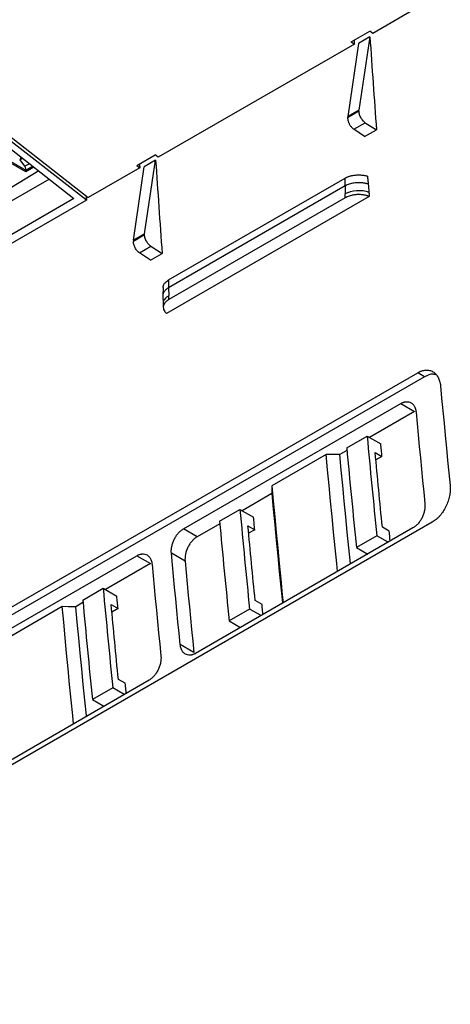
# Model space of a CAD drawing. Header units: millimetres. Extents: x 145 to 933, y -105 to 949.
# Tile 42 of 157: x 807 to 830, y 50 to 101. Entities that reach past the tile are written whole.
import ezdxf

# ---------------------------------------------------------------- set-up
doc = ezdxf.new("R2010")
doc.units = ezdxf.units.MM

msp = doc.modelspace()

# ---------------------------------------------------------------- linework, layer by layer
at = {"color": 7, "linetype": 'Continuous', "lineweight": 25}
for p, q in [((828.147, 101.818), (825.818, 100.473)), ((824.698, 100.045), (825.659, 100.599)), ((825.818, 100.473), (825.659, 100.599)), ((824.698, 100.045), (824.858, 99.919)), ((825.667, 100.305), (825.065, 99.957)), ((825.667, 100.305), (825.094, 96.481)), ((824.858, 99.919), (814.654, 94.029)), ((825.065, 99.957), (824.511, 96.145)), ((804.212, 97.261), (811.009, 91.924)), ((810.919, 91.785), (804.284, 96.97)), ((825.089, 96.418), (824.507, 96.082)), ((825.094, 96.481), (824.511, 96.145)), ((804.621, 96.311), (810.268, 91.874)), ((824.83, 95.481), (825.424, 95.824)), ((825.392, 95.099), (824.83, 95.481)), ((825.392, 95.099), (826.006, 95.454)), ((825.424, 95.824), (826.006, 95.454)), ((807.771, 93.272), (805.429, 94.601)), ((805.501, 94.642), (807.771, 93.354)), ((807.48, 93.897), (807.523, 94.031)), ((807.603, 93.967), (807.48, 93.897)), ((807.715, 93.558), (807.48, 93.897)), ((813.534, 93.6), (814.495, 94.154)), ((814.522, 93.87), (813.919, 93.522)), ((813.948, 90.047), (814.522, 93.87)), ((814.654, 94.029), (814.495, 94.154)), ((807.957, 93.689), (807.715, 93.558)), ((807.715, 93.558), (807.771, 93.354)), ((807.771, 93.354), (808.124, 93.558)), ((808.184, 93.511), (807.771, 93.272)), ((807.771, 93.354), (807.771, 93.272)), ((813.694, 93.474), (811.009, 91.924)), ((813.365, 89.711), (813.919, 93.522)), ((813.534, 93.6), (813.694, 93.474)), ((781.072, 77.05), (808.987, 92.88)), ((808.439, 93.311), (800.987, 88.827)), ((815.198, 87.64), (824.379, 92.939)), ((824.375, 92.533), (824.379, 92.939)), ((824.375, 92.533), (815.195, 87.233)), ((824.375, 92.533), (824.375, 92.118)), ((810.268, 91.874), (780.787, 74.855)), ((810.919, 91.785), (781.002, 74.514)), ((825.633, 91.986), (815.082, 85.895)), ((824.378, 91.912), (815.21, 86.619)), ((824.378, 91.912), (824.375, 92.118)), ((813.943, 89.984), (813.361, 89.647)), ((813.948, 90.047), (813.365, 89.711)), ((813.684, 89.047), (814.278, 89.39)), ((814.278, 89.39), (814.86, 89.019)), ((814.246, 88.665), (813.684, 89.047)), ((814.246, 88.665), (814.86, 89.019)), ((814.907, 87.237), (814.902, 86.829)), ((815.198, 87.64), (815.195, 87.233)), ((815.195, 87.233), (815.207, 86.825)), ((814.902, 86.833), (814.916, 86.38)), ((815.21, 86.619), (815.207, 86.825)), ((814.916, 86.414), (814.918, 86.21)), ((784.671, 57.699), (828.158, 82.804)), ((828.514, 82.598), (785.027, 57.494)), ((828.514, 82.598), (828.158, 82.804)), ((815.966, 74.674), (827.28, 81.205)), ((827.28, 81.205), (827.992, 80.795)), ((827.992, 80.795), (825.643, 79.439)), ((824.461, 78.896), (825.522, 79.509)), ((825.522, 79.509), (826.233, 79.098)), ((823.393, 78.551), (820.565, 76.918)), ((824.473, 78.764), (824.102, 78.55)), ((825.938, 78.656), (826.294, 78.451)), ((826.294, 78.451), (825.975, 78.267)), ((820.567, 76.509), (819.026, 75.619)), ((817.844, 75.077), (818.905, 75.689)), ((818.905, 75.689), (819.617, 75.278)), ((828.91, 75.021), (785.423, 49.917)), ((817.857, 74.944), (816.678, 74.263)), ((816.678, 74.263), (815.966, 74.674)), ((827.907, 74.72), (816.593, 68.188)), ((819.321, 74.836), (819.677, 74.631)), ((819.677, 74.631), (819.358, 74.447)), ((826.67, 74.559), (826.314, 74.764)), ((826.023, 74.32), (824.962, 73.708)), ((826.619, 73.976), (826.023, 74.32)), ((816.051, 72.992), (815.339, 73.403)), ((824.962, 73.708), (825.558, 73.364)), ((802.235, 66.747), (813.549, 73.278)), ((814.26, 72.868), (811.912, 71.512)), ((813.549, 73.278), (814.26, 72.868)), ((810.73, 70.97), (811.79, 71.582)), ((811.79, 71.582), (812.502, 71.171)), ((810.742, 70.837), (810.371, 70.623)), ((820.054, 70.739), (819.698, 70.945)), ((809.662, 70.624), (806.834, 68.991)), ((812.207, 70.729), (812.563, 70.524)), ((812.563, 70.524), (812.244, 70.34)), ((819.406, 70.5), (818.346, 69.888)), ((820.002, 70.157), (819.406, 70.5)), ((818.346, 69.888), (818.942, 69.544)), ((816.511, 68.236), (815.799, 68.647)), ((814.176, 66.793), (802.862, 60.262)), ((812.939, 66.632), (812.583, 66.838)), ((812.292, 66.393), (811.231, 65.781)), ((812.888, 66.049), (812.292, 66.393)), ((811.231, 65.781), (811.827, 65.437))]:
    msp.add_line(p, q, dxfattribs=at)
at = {"color": 7, "linetype": 'Continuous', "lineweight": 25, "flags": 128}
for points in [[(829.338, 82.122), (829.398, 81.475), (829.459, 80.827), (829.521, 80.179), (829.583, 79.53), (829.646, 78.882), (829.71, 78.233), (829.774, 77.584), (829.839, 76.934)], [(828.067, 80.751), (828.123, 80.157), (828.179, 79.563), (828.235, 78.969), (828.293, 78.375), (828.35, 77.78), (828.409, 77.185), (828.467, 76.59), (828.527, 75.995)], [(826.294, 78.451), (826.286, 78.532), (826.279, 78.612), (826.271, 78.693), (826.263, 78.774), (826.256, 78.855), (826.248, 78.936), (826.241, 79.017), (826.233, 79.098)], [(823.981, 72.453), (823.938, 72.877), (823.858, 73.689), (823.778, 74.5), (823.699, 75.311), (823.621, 76.122), (823.544, 76.932), (823.468, 77.741), (823.393, 78.551)], [(824.102, 78.55), (823.705, 78.55), (823.393, 78.551)], [(824.652, 72.841), (824.648, 72.876), (824.567, 73.687), (824.487, 74.499), (824.409, 75.31), (824.331, 76.12), (824.254, 76.931), (824.178, 77.74), (824.102, 78.55)], [(820.565, 76.918), (820.64, 76.109), (820.716, 75.299), (820.793, 74.489), (820.871, 73.678), (820.949, 72.867), (821.029, 72.056), (821.11, 71.244), (821.153, 70.821)], [(820.565, 76.918), (820.566, 76.689), (820.567, 76.509)], [(820.567, 76.509), (820.642, 75.699), (820.718, 74.89), (820.795, 74.079), (820.873, 73.269), (820.952, 72.458), (821.032, 71.646), (821.113, 70.835), (821.116, 70.8)], [(819.677, 74.631), (819.67, 74.712), (819.662, 74.793), (819.654, 74.874), (819.647, 74.955), (819.639, 75.036), (819.632, 75.117), (819.624, 75.197), (819.617, 75.278)], [(826.723, 74.036), (826.719, 74.071), (826.711, 74.153), (826.703, 74.234), (826.695, 74.315), (826.687, 74.396), (826.678, 74.478), (826.67, 74.559)], [(815.799, 68.647), (815.739, 69.242), (815.681, 69.837), (815.622, 70.432), (815.565, 71.027), (815.508, 71.621), (815.451, 72.215), (815.395, 72.809), (815.339, 73.403)], [(814.336, 72.824), (814.392, 72.23), (814.448, 71.636), (814.504, 71.042), (814.562, 70.448), (814.619, 69.853), (814.677, 69.258), (814.736, 68.663), (814.795, 68.068)], [(816.051, 72.992), (816.106, 72.399), (816.163, 71.805), (816.219, 71.21), (816.277, 70.616), (816.335, 70.021), (816.393, 69.426), (816.452, 68.831), (816.511, 68.236)], [(812.563, 70.524), (812.555, 70.605), (812.547, 70.686), (812.54, 70.767), (812.532, 70.848), (812.525, 70.928), (812.517, 71.009), (812.51, 71.09), (812.502, 71.171)], [(810.25, 64.527), (810.207, 64.95), (810.127, 65.762), (810.047, 66.573), (809.968, 67.384), (809.89, 68.195), (809.813, 69.005), (809.737, 69.815), (809.662, 70.624)], [(810.371, 70.623), (809.974, 70.623), (809.662, 70.624)], [(810.921, 64.914), (810.917, 64.949), (810.836, 65.761), (810.756, 66.572), (810.677, 67.383), (810.599, 68.194), (810.522, 69.004), (810.446, 69.813), (810.371, 70.623)], [(820.106, 70.216), (820.102, 70.252), (820.094, 70.333), (820.086, 70.414), (820.078, 70.496), (820.07, 70.577), (820.062, 70.658), (820.054, 70.739)], [(812.991, 66.109), (812.988, 66.145), (812.98, 66.226), (812.972, 66.307), (812.964, 66.388), (812.955, 66.47), (812.947, 66.551), (812.939, 66.632)]]:
    msp.add_lwpolyline(points, dxfattribs=at)
at = {"color": 7, "linetype": 'Continuous', "lineweight": 25}
for centre, major_axis, ratio, start_param, end_param in [((1283.817, -123.017), (-325.739, 562.49), 0.578301, 0.861975, 0.862357), ((1291.895, -118.354), (-333.621, 557.909), 0.587369, 0.854249, 0.863063), ((1280.749, -124.788), (-333.621, 557.909), 0.587369, 0.854249, 0.863063), ((1272.653, -129.462), (-325.739, 562.49), 0.578301, 0.861975, 0.862357), ((1269.689, -131.173), (-330.11, 559.956), 0.573371, 0.857652, 0.85806)]:
    msp.add_ellipse(centre, major_axis=major_axis, ratio=ratio, start_param=start_param, end_param=end_param, dxfattribs=at)
for points in [[(825.089, 96.418), (825.089, 96.44), (825.091, 96.461), (825.094, 96.481)], [(824.511, 96.145), (824.508, 96.125), (824.507, 96.104), (824.507, 96.082)], [(825.581, 92.625), (825.592, 92.483), (825.603, 92.341), (825.614, 92.198)], [(813.943, 89.984), (813.943, 90.006), (813.945, 90.027), (813.948, 90.047)], [(813.365, 89.711), (813.362, 89.691), (813.361, 89.669), (813.361, 89.647)], [(825.522, 79.509), (825.682, 77.782), (825.849, 76.053), (826.023, 74.32)], [(824.461, 78.896), (824.621, 77.17), (824.789, 75.44), (824.962, 73.708)], [(826.314, 74.764), (826.185, 76.063), (826.06, 77.36), (825.938, 78.656)], [(818.905, 75.689), (819.066, 73.962), (819.233, 72.233), (819.406, 70.5)], [(817.844, 75.077), (818.005, 73.35), (818.172, 71.621), (818.346, 69.888)], [(819.698, 70.945), (819.569, 72.244), (819.443, 73.541), (819.321, 74.836)], [(811.79, 71.582), (811.951, 69.855), (812.118, 68.126), (812.292, 66.393)], [(810.73, 70.97), (810.89, 69.243), (811.057, 67.513), (811.231, 65.781)], [(812.583, 66.838), (812.454, 68.136), (812.329, 69.434), (812.207, 70.729)]]:
    msp.add_open_spline(points, degree=3, dxfattribs=at)
for points, knots in [([(825.089, 96.418), (825.09, 96.406), (825.09, 96.381), (825.095, 96.342), (825.102, 96.302), (825.116, 96.245), (825.141, 96.172), (825.184, 96.085), (825.237, 96.003), (825.296, 95.931), (825.359, 95.869), (825.402, 95.839), (825.424, 95.824)], [0, 0, 0, 0, 0.060398, 0.120378, 0.180438, 0.241071, 0.370252, 0.500094, 0.629256, 0.759131, 0.879383, 1, 1, 1, 1]), ([(824.507, 96.082), (824.507, 96.068), (824.508, 96.041), (824.513, 95.996), (824.522, 95.948), (824.536, 95.897), (824.555, 95.843), (824.579, 95.787), (824.608, 95.73), (824.643, 95.674), (824.683, 95.619), (824.728, 95.567), (824.777, 95.52), (824.812, 95.494), (824.83, 95.481)], [0, 0, 0, 0, 0.064821, 0.133008, 0.204562, 0.279483, 0.35777, 0.439423, 0.524441, 0.612824, 0.704572, 0.799685, 0.898161, 1, 1, 1, 1]), ([(824.379, 92.939), (824.394, 92.948), (824.424, 92.965), (824.472, 92.987), (824.522, 93.009), (824.575, 93.028), (824.63, 93.045), (824.729, 93.072), (824.879, 93.1), (825.083, 93.111), (825.286, 93.1), (825.437, 93.072), (825.517, 93.05), (825.536, 93.045)], [0, 0, 0, 0, 0.050258, 0.100141, 0.149848, 0.199578, 0.24953, 0.2999, 0.461913, 0.624313, 0.786267, 0.94861, 1, 1, 1, 1]), ([(825.536, 93.044), (825.544, 92.975), (825.551, 92.905), (825.559, 92.835), (825.566, 92.765), (825.574, 92.695), (825.581, 92.625)], [0, 0, 0, 0, 0.000502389, 0.000502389, 0.000502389, 0.001004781, 0.001004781, 0.001004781, 0.001004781]), ([(825.581, 92.625), (825.561, 92.631), (825.522, 92.644), (825.461, 92.659), (825.399, 92.673), (825.336, 92.683), (825.273, 92.692), (825.209, 92.698), (825.146, 92.701), (825.062, 92.703), (824.957, 92.699), (824.831, 92.685), (824.708, 92.662), (824.589, 92.628), (824.475, 92.586), (824.409, 92.551), (824.375, 92.533)], [0, 0, 0, 0, 0.051569, 0.102669, 0.153303, 0.203469, 0.253168, 0.302399, 0.351164, 0.399461, 0.495016, 0.592383, 0.691565, 0.792561, 0.895373, 1, 1, 1, 1]), ([(825.614, 92.199), (825.52, 92.233), (825.416, 92.258), (825.198, 92.286), (825.084, 92.289), (824.748, 92.269), (824.541, 92.213), (824.375, 92.117)], [0, 0, 0, 0, 0.25, 0.25, 0.5, 0.5, 1, 1, 1, 1]), ([(825.633, 91.986), (825.615, 91.993), (825.579, 92.006), (825.522, 92.023), (825.424, 92.049), (825.278, 92.074), (825.083, 92.084), (824.887, 92.074), (824.72, 92.045), (824.584, 92.006), (824.474, 91.964), (824.41, 91.93), (824.377, 91.912)], [0, 0, 0, 0, 0.046977, 0.093939, 0.141094, 0.282259, 0.426372, 0.570269, 0.711651, 0.807005, 0.902545, 1, 1, 1, 1]), ([(825.614, 92.199), (825.618, 92.163), (825.621, 92.128), (825.624, 92.092), (825.627, 92.057), (825.63, 92.022), (825.633, 91.986)], [0, 0, 0, 0, 0.0002510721, 0.0002510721, 0.0002510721, 0.0005021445, 0.0005021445, 0.0005021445, 0.0005021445]), ([(814.278, 89.39), (814.266, 89.398), (814.242, 89.414), (814.206, 89.443), (814.173, 89.475), (814.142, 89.508), (814.112, 89.543), (814.085, 89.579), (814.061, 89.617), (814.039, 89.654), (814.019, 89.691), (814.002, 89.728), (813.987, 89.764), (813.975, 89.8), (813.964, 89.834), (813.956, 89.867), (813.95, 89.899), (813.946, 89.929), (813.944, 89.957), (813.944, 89.975), (813.943, 89.984)], [0, 0, 0, 0, 0.068278, 0.135059, 0.200343, 0.264131, 0.326423, 0.387217, 0.446515, 0.504316, 0.560621, 0.615428, 0.668739, 0.720552, 0.770869, 0.819689, 0.867012, 0.912838, 0.957167, 1, 1, 1, 1]), ([(813.684, 89.047), (813.674, 89.054), (813.653, 89.069), (813.622, 89.095), (813.592, 89.124), (813.552, 89.167), (813.503, 89.229), (813.453, 89.312), (813.411, 89.4), (813.382, 89.488), (813.364, 89.572), (813.362, 89.622), (813.361, 89.647)], [0, 0, 0, 0, 0.060407, 0.120396, 0.180463, 0.241104, 0.370295, 0.500141, 0.6293, 0.759164, 0.879401, 1, 1, 1, 1]), ([(815.195, 87.233), (815.15, 87.204), (815.059, 87.146), (814.946, 87.011), (814.878, 86.894), (814.904, 86.819), (814.906, 86.815)], [0, 0, 0, 0, 0.25514, 0.503637, 0.97854, 1, 1, 1, 1]), ([(814.908, 87.237), (814.912, 87.275), (814.92, 87.352), (814.998, 87.496), (815.12, 87.583), (815.198, 87.64)], [0, 0, 0, 0, 0.2547406, 0.5176162, 1, 1, 1, 1]), ([(815.209, 86.62), (815.192, 86.61), (815.158, 86.589), (815.113, 86.557), (815.072, 86.523), (815.035, 86.489), (815.004, 86.453), (814.977, 86.416), (814.956, 86.377), (814.939, 86.338), (814.927, 86.297), (814.919, 86.255), (814.916, 86.189), (814.929, 86.1), (814.976, 86.01), (815.03, 85.942), (815.065, 85.911), (815.082, 85.895)], [0, 0, 0, 0, 0.054039, 0.106887, 0.158802, 0.210054, 0.260924, 0.311701, 0.362674, 0.414128, 0.466342, 0.519582, 0.574099, 0.717858, 0.859084, 0.929626, 1, 1, 1, 1]), ([(828.158, 82.804), (828.176, 82.813), (828.21, 82.833), (828.263, 82.858), (828.315, 82.88), (828.385, 82.905), (828.472, 82.928), (828.608, 82.946), (828.772, 82.935), (828.948, 82.866), (829.098, 82.745), (829.198, 82.605), (829.259, 82.473), (829.296, 82.365), (829.323, 82.248), (829.333, 82.164), (829.338, 82.122)], [0, 0, 0, 0, 0.031246, 0.062432, 0.093634, 0.124929, 0.187485, 0.250178, 0.374628, 0.499788, 0.624363, 0.749295, 0.811784, 0.874433, 0.937178, 1, 1, 1, 1]), ([(829.092, 82.698), (829.04, 82.715), (828.866, 82.771), (828.658, 82.669), (828.514, 82.598)], [0, 0, 0, 0, 0.303579, 1, 1, 1, 1]), ([(827.28, 81.205), (827.296, 81.214), (827.327, 81.231), (827.373, 81.252), (827.42, 81.269), (827.466, 81.282), (827.512, 81.291), (827.587, 81.3), (827.689, 81.293), (827.787, 81.254), (827.857, 81.206), (827.904, 81.162), (827.947, 81.11), (827.988, 81.044), (828.024, 80.962), (828.053, 80.862), (828.062, 80.788), (828.067, 80.751)], [0, 0, 0, 0, 0.041956, 0.083562, 0.124999, 0.166453, 0.208108, 0.250145, 0.374762, 0.499705, 0.561835, 0.624604, 0.687099, 0.749421, 0.833113, 0.91616, 1, 1, 1, 1]), ([(829.839, 76.934), (829.841, 76.91), (829.845, 76.861), (829.847, 76.785), (829.846, 76.709), (829.842, 76.631), (829.834, 76.552), (829.823, 76.473), (829.805, 76.372), (829.778, 76.252), (829.735, 76.112), (829.684, 75.973), (829.604, 75.793), (829.483, 75.579), (829.34, 75.389), (829.215, 75.255), (829.116, 75.165), (829.014, 75.086), (828.944, 75.043), (828.91, 75.021)], [0, 0, 0, 0, 0.036011, 0.071744, 0.10731, 0.142821, 0.178388, 0.214124, 0.250137, 0.312365, 0.37469, 0.43729, 0.499974, 0.624411, 0.749391, 0.811654, 0.874253, 0.937223, 1, 1, 1, 1]), ([(828.527, 75.995), (828.528, 75.976), (828.531, 75.937), (828.532, 75.878), (828.531, 75.819), (828.526, 75.758), (828.518, 75.696), (828.499, 75.592), (828.461, 75.445), (828.385, 75.262), (828.289, 75.091), (828.193, 74.965), (828.11, 74.876), (828.044, 74.816), (827.976, 74.762), (827.93, 74.734), (827.907, 74.72)], [0, 0, 0, 0, 0.041982, 0.083616, 0.125076, 0.166541, 0.208187, 0.250191, 0.374988, 0.499818, 0.624567, 0.749325, 0.811576, 0.87422, 0.937192, 1, 1, 1, 1]), ([(815.339, 73.403), (815.338, 73.422), (815.335, 73.46), (815.334, 73.519), (815.336, 73.578), (815.342, 73.639), (815.35, 73.701), (815.369, 73.804), (815.409, 73.951), (815.485, 74.133), (815.582, 74.303), (815.679, 74.43), (815.763, 74.518), (815.828, 74.578), (815.896, 74.631), (815.943, 74.66), (815.966, 74.674)], [0, 0, 0, 0, 0.0419828, 0.0836159, 0.1250754, 0.1665394, 0.2081863, 0.2501917, 0.3749761, 0.4998169, 0.6245497, 0.7493239, 0.8115733, 0.87422, 0.9371907, 1, 1, 1, 1]), ([(816.678, 74.263), (816.631, 74.236), (816.585, 74.204), (816.497, 74.13), (816.453, 74.087), (816.372, 73.994), (816.334, 73.944), (816.262, 73.837), (816.229, 73.78), (816.143, 73.604), (816.099, 73.477), (816.048, 73.23), (816.04, 73.106), (816.051, 72.992)], [0, 0, 0, 0, 0.125, 0.125, 0.25, 0.25, 0.375, 0.375, 0.5, 0.5, 0.75, 0.75, 1, 1, 1, 1]), ([(813.549, 73.278), (813.565, 73.287), (813.596, 73.304), (813.642, 73.325), (813.689, 73.343), (813.735, 73.356), (813.781, 73.365), (813.856, 73.373), (813.958, 73.366), (814.056, 73.328), (814.126, 73.28), (814.173, 73.235), (814.216, 73.183), (814.257, 73.117), (814.293, 73.035), (814.322, 72.935), (814.331, 72.861), (814.336, 72.824)], [0, 0, 0, 0, 0.041956, 0.083562, 0.124999, 0.166453, 0.208108, 0.250145, 0.374762, 0.499705, 0.561835, 0.624604, 0.687099, 0.749421, 0.833113, 0.91616, 1, 1, 1, 1]), ([(816.593, 68.188), (816.577, 68.18), (816.546, 68.162), (816.499, 68.142), (816.453, 68.124), (816.406, 68.111), (816.36, 68.102), (816.285, 68.094), (816.182, 68.101), (816.083, 68.141), (816.013, 68.189), (815.965, 68.234), (815.922, 68.286), (815.88, 68.352), (815.843, 68.435), (815.813, 68.536), (815.804, 68.61), (815.799, 68.647)], [0, 0, 0, 0, 0.041954, 0.083557, 0.124993, 0.166447, 0.208103, 0.250146, 0.374746, 0.499705, 0.561831, 0.624602, 0.687096, 0.749422, 0.833111, 0.91616, 1, 1, 1, 1]), ([(814.795, 68.068), (814.797, 68.049), (814.8, 68.011), (814.801, 67.952), (814.799, 67.892), (814.795, 67.831), (814.787, 67.769), (814.768, 67.665), (814.73, 67.518), (814.654, 67.335), (814.558, 67.164), (814.462, 67.038), (814.379, 66.949), (814.313, 66.889), (814.245, 66.836), (814.199, 66.807), (814.176, 66.793)], [0, 0, 0, 0, 0.041982, 0.083616, 0.125076, 0.166541, 0.208187, 0.250191, 0.374988, 0.499818, 0.624567, 0.749325, 0.811576, 0.87422, 0.937192, 1, 1, 1, 1])]:
    msp.add_open_spline(points, degree=3, knots=knots, dxfattribs=at)
at = {"color": 8, "linetype": 'Continuous', "lineweight": 25}
msp.add_open_spline([(815.208, 86.825), (815.129, 86.766), (814.972, 86.647), (814.889, 86.489), (814.915, 86.415), (814.916, 86.414)], degree=3, knots=[0, 0, 0, 0, 0.4970395, 0.9940601, 1, 1, 1, 1], dxfattribs=at)

doc.saveas('drawing.dxf')
